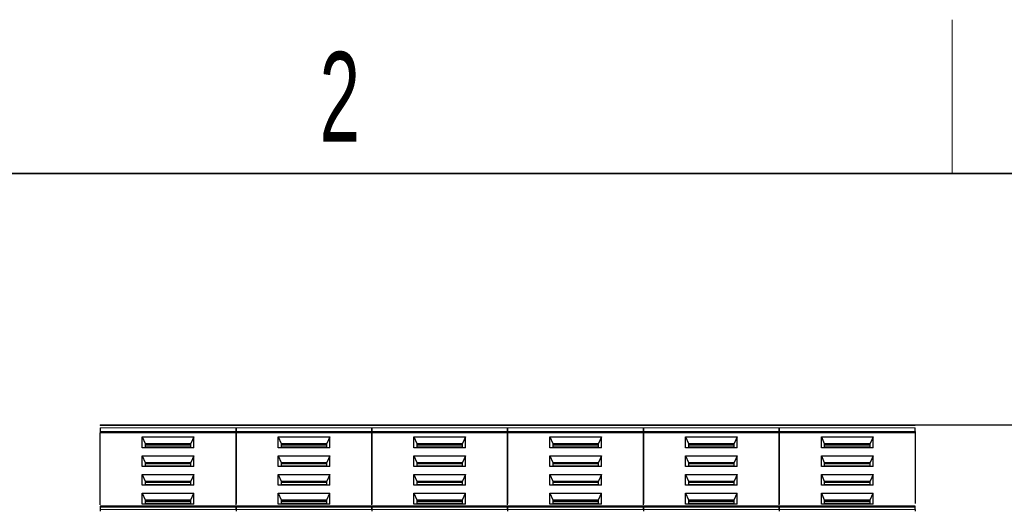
# Model space of a CAD drawing. Header units: millimetres. Extents: x 5 to 418, y 2 to 292.
# Tile 21 of 56: x 85 to 124, y 269 to 288. Entities that reach past the tile are written whole.
import ezdxf

# ---------------------------------------------------------------- set-up
doc = ezdxf.new("R2010")
doc.units = ezdxf.units.MM
doc.layers.add('SLD-0', color=7, linetype='Continuous')
doc.styles.add('SLDTEXTSTYLE0', font='TXT', dxfattribs={"width": 0.605})
doc.dimstyles.new('SLDDIMSTYLE0', dxfattribs={"dimtxt": 3.5, "dimasz": 3.302, "dimexe": 0, "dimexo": 0.0625, "dimgap": 0.875, "dimtad": 1, "dimlfac": 3, "dimrnd": 1e-09, "dimzin": 12, "dimdsep": 46, "dimtxsty": 'SLDTEXTSTYLE0', "dimsah": 1, "dimcen": 0.09, "dimadec": 0, "dimazin": 3, "dimtfac": 1, "dimtofl": 0, "dimtmove": 0, "dimatfit": 3, "dimfxl": 1, "dimfrac": 2, "dimtolj": 1, "dimtzin": 12, "dimarcsym": 0})

# ---------------------------------------------------------------- blocks, each defined once
blk = doc.blocks.new('_D_1')
at = {"layer": 'SLD-0'}
for p, q in [((120.052, 272.707), (167.819, 272.707)), ((166.819, 272.707), (166.819, 171.774)), ((156.819, 171.774), (167.819, 171.774))]:
    blk.add_line(p, q, dxfattribs=at)
for points in [[(166.819, 272.707), (166.311, 269.405), (167.327, 269.405)], [(166.819, 171.774), (167.327, 175.076), (166.311, 175.076)]]:
    blk.add_solid(points, dxfattribs=at)
at = {"layer": 'SLD-0', "insert": (162.307, 216.225), "char_height": 3.5, "attachment_point": 1, "rotation": 90, "style": 'SLDTEXTSTYLE0'}
blk.add_mtext('302,8', dxfattribs=at)

msp = doc.modelspace()

# ---------------------------------------------------------------- linework, layer by layer
at = {"color": 7, "linetype": 'Continuous', "lineweight": 25}
for p, q in [((88.252, 272.7073), (93.552, 272.7073)), ((88.252, 272.4431), (88.252, 272.396)), ((93.552, 272.7073), (98.852, 272.7073)), ((93.552, 272.4431), (93.552, 272.396)), ((93.552, 272.4431), (93.552, 272.396)), ((98.852, 272.7073), (104.152, 272.7073)), ((98.852, 272.4431), (98.852, 272.396)), ((98.852, 272.4431), (98.852, 272.396)), ((104.152, 272.7073), (109.452, 272.7073)), ((104.152, 272.4431), (104.152, 272.396)), ((104.152, 272.4431), (104.152, 272.396)), ((109.452, 272.7073), (114.752, 272.7073)), ((109.452, 272.4431), (109.452, 272.396)), ((109.452, 272.4431), (109.452, 272.396)), ((114.752, 272.7073), (120.052, 272.7073)), ((114.752, 272.4431), (114.752, 272.396)), ((114.752, 272.4431), (114.752, 272.396)), ((120.052, 272.4431), (120.052, 272.396)), ((93.552, 272.396), (88.252, 272.396)), ((88.252, 269.5845), (88.252, 272.396)), ((89.8937, 272.2309), (91.9102, 272.2309)), ((89.8937, 271.8068), (89.8937, 272.2309)), ((89.8937, 272.2309), (90.0103, 271.9717)), ((91.9102, 272.2309), (91.7937, 271.9717)), ((91.9102, 271.8068), (91.9102, 272.2309)), ((93.552, 272.396), (93.552, 269.6428)), ((98.852, 272.396), (93.552, 272.396)), ((93.552, 269.5845), (93.552, 272.396)), ((95.1937, 272.2309), (97.2102, 272.2309)), ((95.1937, 271.8068), (95.1937, 272.2309)), ((95.1937, 272.2309), (95.3103, 271.9717)), ((97.2102, 272.2309), (97.0937, 271.9717)), ((97.2102, 271.8068), (97.2102, 272.2309)), ((104.152, 272.396), (98.852, 272.396)), ((98.852, 269.5845), (98.852, 272.396)), ((98.852, 272.396), (98.852, 269.6135)), ((100.4937, 272.2309), (102.5102, 272.2309)), ((100.4937, 271.8068), (100.4937, 272.2309)), ((100.4937, 272.2309), (100.6103, 271.9717)), ((102.5102, 272.2309), (102.3937, 271.9717)), ((102.5102, 271.8068), (102.5102, 272.2309)), ((104.152, 272.396), (104.152, 269.6428)), ((109.452, 272.396), (104.152, 272.396)), ((104.152, 269.5845), (104.152, 272.396)), ((105.7937, 272.2309), (107.8102, 272.2309)), ((105.7937, 271.8068), (105.7937, 272.2309)), ((105.7937, 272.2309), (105.9103, 271.9717)), ((107.8102, 272.2309), (107.6937, 271.9717)), ((107.8102, 271.8068), (107.8102, 272.2309)), ((109.452, 272.396), (109.452, 269.6428)), ((114.752, 272.396), (109.452, 272.396)), ((109.452, 269.5845), (109.452, 272.396)), ((111.0937, 272.2309), (113.1102, 272.2309)), ((111.0937, 271.8068), (111.0937, 272.2309)), ((111.0937, 272.2309), (111.2103, 271.9717)), ((113.1102, 272.2309), (112.9937, 271.9717)), ((113.1102, 271.8068), (113.1102, 272.2309)), ((120.052, 272.396), (114.752, 272.396)), ((114.752, 269.5845), (114.752, 272.396)), ((114.752, 272.396), (114.752, 269.6135)), ((116.3937, 272.2309), (118.4102, 272.2309)), ((116.3937, 271.8068), (116.3937, 272.2309)), ((116.3937, 272.2309), (116.5103, 271.9717)), ((118.4102, 272.2309), (118.2937, 271.9717)), ((118.4102, 271.8068), (118.4102, 272.2309)), ((120.052, 272.396), (120.052, 269.6428)), ((91.9102, 271.8068), (89.8937, 271.8068)), ((90.0103, 271.9717), (90.0103, 271.8068)), ((90.0103, 271.9717), (91.7937, 271.9717)), ((90.0103, 271.9246), (91.7937, 271.9246)), ((91.7937, 271.8068), (91.7937, 271.9717)), ((97.2102, 271.8068), (95.1937, 271.8068)), ((95.3103, 271.9717), (95.3103, 271.8068)), ((95.3103, 271.9717), (97.0937, 271.9717)), ((95.3103, 271.9246), (97.0937, 271.9246)), ((97.0937, 271.8068), (97.0937, 271.9717)), ((102.5102, 271.8068), (100.4937, 271.8068)), ((100.6103, 271.9717), (100.6103, 271.8068)), ((100.6103, 271.9717), (102.3937, 271.9717)), ((100.6103, 271.9246), (102.3937, 271.9246)), ((102.3937, 271.8068), (102.3937, 271.9717)), ((107.8102, 271.8068), (105.7937, 271.8068)), ((105.9103, 271.9717), (105.9103, 271.8068)), ((105.9103, 271.9717), (107.6937, 271.9717)), ((105.9103, 271.9246), (107.6937, 271.9246)), ((107.6937, 271.8068), (107.6937, 271.9717)), ((113.1102, 271.8068), (111.0937, 271.8068)), ((111.2103, 271.9717), (111.2103, 271.8068)), ((111.2103, 271.9717), (112.9937, 271.9717)), ((111.2103, 271.9246), (112.9937, 271.9246)), ((112.9937, 271.8068), (112.9937, 271.9717)), ((118.4102, 271.8068), (116.3937, 271.8068)), ((116.5103, 271.9717), (116.5103, 271.8068)), ((116.5103, 271.9717), (118.2937, 271.9717)), ((116.5103, 271.9246), (118.2937, 271.9246)), ((118.2937, 271.8068), (118.2937, 271.9717)), ((89.8937, 271.5002), (91.9102, 271.5002)), ((89.8937, 271.0761), (89.8937, 271.5002)), ((89.8937, 271.5002), (90.0103, 271.241)), ((91.9102, 271.5002), (91.7937, 271.241)), ((91.9102, 271.0761), (91.9102, 271.5002)), ((95.1937, 271.5002), (97.2102, 271.5002)), ((95.1937, 271.0761), (95.1937, 271.5002)), ((95.1937, 271.5002), (95.3103, 271.241)), ((97.2102, 271.5002), (97.0937, 271.241)), ((97.2102, 271.0761), (97.2102, 271.5002)), ((100.4937, 271.5002), (102.5102, 271.5002)), ((100.4937, 271.0761), (100.4937, 271.5002)), ((100.4937, 271.5002), (100.6103, 271.241)), ((102.5102, 271.5002), (102.3937, 271.241)), ((102.5102, 271.0761), (102.5102, 271.5002)), ((105.7937, 271.5002), (107.8102, 271.5002)), ((105.7937, 271.0761), (105.7937, 271.5002)), ((105.7937, 271.5002), (105.9103, 271.241)), ((107.8102, 271.5002), (107.6937, 271.241)), ((107.8102, 271.0761), (107.8102, 271.5002)), ((111.0937, 271.5002), (113.1102, 271.5002)), ((111.0937, 271.0761), (111.0937, 271.5002)), ((111.0937, 271.5002), (111.2103, 271.241)), ((113.1102, 271.5002), (112.9937, 271.241)), ((113.1102, 271.0761), (113.1102, 271.5002)), ((116.3937, 271.5002), (118.4102, 271.5002)), ((116.3937, 271.0761), (116.3937, 271.5002)), ((116.3937, 271.5002), (116.5103, 271.241)), ((118.4102, 271.5002), (118.2937, 271.241)), ((118.4102, 271.0761), (118.4102, 271.5002)), ((91.9102, 271.0761), (89.8937, 271.0761)), ((90.0103, 271.241), (90.0103, 271.0761)), ((90.0103, 271.241), (91.7937, 271.241)), ((90.0103, 271.1939), (91.7937, 271.1939)), ((91.7937, 271.0761), (91.7937, 271.241)), ((97.2102, 271.0761), (95.1937, 271.0761)), ((95.3103, 271.241), (95.3103, 271.0761)), ((95.3103, 271.241), (97.0937, 271.241)), ((95.3103, 271.1939), (97.0937, 271.1939)), ((97.0937, 271.0761), (97.0937, 271.241)), ((102.5102, 271.0761), (100.4937, 271.0761)), ((100.6103, 271.241), (100.6103, 271.0761)), ((100.6103, 271.241), (102.3937, 271.241)), ((100.6103, 271.1939), (102.3937, 271.1939)), ((102.3937, 271.0761), (102.3937, 271.241)), ((107.8102, 271.0761), (105.7937, 271.0761)), ((105.9103, 271.241), (105.9103, 271.0761)), ((105.9103, 271.241), (107.6937, 271.241)), ((105.9103, 271.1939), (107.6937, 271.1939)), ((107.6937, 271.0761), (107.6937, 271.241)), ((113.1102, 271.0761), (111.0937, 271.0761)), ((111.2103, 271.241), (111.2103, 271.0761)), ((111.2103, 271.241), (112.9937, 271.241)), ((111.2103, 271.1939), (112.9937, 271.1939)), ((112.9937, 271.0761), (112.9937, 271.241)), ((118.4102, 271.0761), (116.3937, 271.0761)), ((116.5103, 271.241), (116.5103, 271.0761)), ((116.5103, 271.241), (118.2937, 271.241)), ((116.5103, 271.1939), (118.2937, 271.1939)), ((118.2937, 271.0761), (118.2937, 271.241)), ((89.8937, 270.7696), (91.9102, 270.7696)), ((89.8937, 270.3454), (89.8937, 270.7696)), ((89.8937, 270.7696), (90.0103, 270.5104)), ((90.0103, 270.5104), (90.0103, 270.3454)), ((90.0103, 270.5104), (91.7937, 270.5104)), ((91.9102, 270.7696), (91.7937, 270.5104)), ((91.7937, 270.3454), (91.7937, 270.5104)), ((91.9102, 270.3454), (91.9102, 270.7696)), ((95.1937, 270.7696), (97.2102, 270.7696)), ((95.1937, 270.3454), (95.1937, 270.7696)), ((95.1937, 270.7696), (95.3103, 270.5104)), ((95.3103, 270.5104), (95.3103, 270.3454)), ((95.3103, 270.5104), (97.0937, 270.5104)), ((97.2102, 270.7696), (97.0937, 270.5104)), ((97.0937, 270.3454), (97.0937, 270.5104)), ((97.2102, 270.3454), (97.2102, 270.7696)), ((100.4937, 270.7696), (102.5102, 270.7696)), ((100.4937, 270.3454), (100.4937, 270.7696)), ((100.4937, 270.7696), (100.6103, 270.5104)), ((100.6103, 270.5104), (100.6103, 270.3454)), ((100.6103, 270.5104), (102.3937, 270.5104)), ((102.5102, 270.7696), (102.3937, 270.5104)), ((102.3937, 270.3454), (102.3937, 270.5104)), ((102.5102, 270.3454), (102.5102, 270.7696)), ((105.7937, 270.7696), (107.8102, 270.7696)), ((105.7937, 270.3454), (105.7937, 270.7696)), ((105.7937, 270.7696), (105.9103, 270.5104)), ((105.9103, 270.5104), (105.9103, 270.3454)), ((105.9103, 270.5104), (107.6937, 270.5104)), ((107.8102, 270.7696), (107.6937, 270.5104)), ((107.6937, 270.3454), (107.6937, 270.5104)), ((107.8102, 270.3454), (107.8102, 270.7696)), ((111.0937, 270.7696), (113.1102, 270.7696)), ((111.0937, 270.3454), (111.0937, 270.7696)), ((111.0937, 270.7696), (111.2103, 270.5104)), ((111.2103, 270.5104), (111.2103, 270.3454)), ((111.2103, 270.5104), (112.9937, 270.5104)), ((113.1102, 270.7696), (112.9937, 270.5104)), ((112.9937, 270.3454), (112.9937, 270.5104)), ((113.1102, 270.3454), (113.1102, 270.7696)), ((116.3937, 270.7696), (118.4102, 270.7696)), ((116.3937, 270.3454), (116.3937, 270.7696)), ((116.3937, 270.7696), (116.5103, 270.5104)), ((116.5103, 270.5104), (116.5103, 270.3454)), ((116.5103, 270.5104), (118.2937, 270.5104)), ((118.4102, 270.7696), (118.2937, 270.5104)), ((118.2937, 270.3454), (118.2937, 270.5104)), ((118.4102, 270.3454), (118.4102, 270.7696)), ((91.9102, 270.3454), (89.8937, 270.3454)), ((90.0103, 270.4632), (91.7937, 270.4632)), ((97.2102, 270.3454), (95.1937, 270.3454)), ((95.3103, 270.4632), (97.0937, 270.4632)), ((102.5102, 270.3454), (100.4937, 270.3454)), ((100.6103, 270.4632), (102.3937, 270.4632)), ((107.8102, 270.3454), (105.7937, 270.3454)), ((105.9103, 270.4632), (107.6937, 270.4632)), ((113.1102, 270.3454), (111.0937, 270.3454)), ((111.2103, 270.4632), (112.9937, 270.4632)), ((118.4102, 270.3454), (116.3937, 270.3454)), ((116.5103, 270.4632), (118.2937, 270.4632)), ((89.8937, 270.0389), (91.9102, 270.0389)), ((89.8937, 269.6147), (89.8937, 270.0389)), ((89.8937, 270.0389), (90.0103, 269.7797)), ((90.0103, 269.7797), (90.0103, 269.6147)), ((90.0103, 269.7797), (91.7937, 269.7797)), ((91.7937, 269.7797), (91.9102, 270.0389)), ((91.7937, 269.6147), (91.7937, 269.7797)), ((91.9102, 269.6147), (91.9102, 270.0389)), ((95.1937, 270.0389), (97.2102, 270.0389)), ((95.1937, 269.6147), (95.1937, 270.0389)), ((95.1937, 270.0389), (95.3103, 269.7797)), ((95.3103, 269.7797), (95.3103, 269.6147)), ((95.3103, 269.7797), (97.0937, 269.7797)), ((97.0937, 269.7797), (97.2102, 270.0389)), ((97.0937, 269.6147), (97.0937, 269.7797)), ((97.2102, 269.6147), (97.2102, 270.0389)), ((100.4937, 270.0389), (102.5102, 270.0389)), ((100.4937, 269.6147), (100.4937, 270.0389)), ((100.4937, 270.0389), (100.6103, 269.7797)), ((100.6103, 269.7797), (100.6103, 269.6147)), ((100.6103, 269.7797), (102.3937, 269.7797)), ((102.3937, 269.7797), (102.5102, 270.0389)), ((102.3937, 269.6147), (102.3937, 269.7797)), ((102.5102, 269.6147), (102.5102, 270.0389)), ((105.7937, 270.0389), (107.8102, 270.0389)), ((105.7937, 269.6147), (105.7937, 270.0389)), ((105.7937, 270.0389), (105.9103, 269.7797)), ((105.9103, 269.7797), (105.9103, 269.6147)), ((105.9103, 269.7797), (107.6937, 269.7797)), ((107.6937, 269.7797), (107.8102, 270.0389)), ((107.6937, 269.6147), (107.6937, 269.7797)), ((107.8102, 269.6147), (107.8102, 270.0389)), ((111.0937, 270.0389), (113.1102, 270.0389)), ((111.0937, 269.6147), (111.0937, 270.0389)), ((111.0937, 270.0389), (111.2103, 269.7797)), ((111.2103, 269.7797), (111.2103, 269.6147)), ((111.2103, 269.7797), (112.9937, 269.7797)), ((112.9937, 269.7797), (113.1102, 270.0389)), ((112.9937, 269.6147), (112.9937, 269.7797)), ((113.1102, 269.6147), (113.1102, 270.0389)), ((116.3937, 270.0389), (118.4102, 270.0389)), ((116.3937, 269.6147), (116.3937, 270.0389)), ((116.3937, 270.0389), (116.5103, 269.7797)), ((116.5103, 269.7797), (116.5103, 269.6147)), ((116.5103, 269.7797), (118.2937, 269.7797)), ((118.2937, 269.7797), (118.4102, 270.0389)), ((118.2937, 269.6147), (118.2937, 269.7797)), ((118.4102, 269.6147), (118.4102, 270.0389)), ((93.552, 269.5261), (88.252, 269.5261)), ((88.252, 269.4968), (88.252, 269.4033)), ((91.9102, 269.6147), (89.8937, 269.6147)), ((90.0103, 269.7325), (91.7937, 269.7325)), ((98.852, 269.5261), (93.552, 269.5261)), ((93.552, 269.4033), (93.552, 269.4968)), ((93.552, 269.4968), (93.552, 269.4033)), ((97.2102, 269.6147), (95.1937, 269.6147)), ((95.3103, 269.7325), (97.0937, 269.7325)), ((104.152, 269.5261), (98.852, 269.5261)), ((98.852, 269.4968), (98.852, 269.4033)), ((98.852, 269.4033), (98.852, 269.4968)), ((102.5102, 269.6147), (100.4937, 269.6147)), ((100.6103, 269.7325), (102.3937, 269.7325)), ((109.452, 269.5261), (104.152, 269.5261)), ((104.152, 269.4033), (104.152, 269.4968)), ((104.152, 269.4968), (104.152, 269.4033)), ((107.8102, 269.6147), (105.7937, 269.6147)), ((105.9103, 269.7325), (107.6937, 269.7325)), ((114.752, 269.5261), (109.452, 269.5261)), ((109.452, 269.4033), (109.452, 269.4968)), ((109.452, 269.4968), (109.452, 269.4033)), ((113.1102, 269.6147), (111.0937, 269.6147)), ((111.2103, 269.7325), (112.9937, 269.7325)), ((120.052, 269.5261), (114.752, 269.5261)), ((114.752, 269.4968), (114.752, 269.4033)), ((114.752, 269.4033), (114.752, 269.4968)), ((118.4102, 269.6147), (116.3937, 269.6147)), ((116.5103, 269.7325), (118.2937, 269.7325)), ((120.052, 269.4033), (120.052, 269.4968))]:
    msp.add_line(p, q, dxfattribs=at)
at = {"color": 7, "linetype": 'Continuous', "lineweight": 18}
for p, q in [((88.252, 272.6781), (93.552, 272.6781)), ((88.252, 272.5845), (93.552, 272.5845)), ((93.552, 272.4431), (88.252, 272.4431)), ((93.552, 272.6781), (98.852, 272.6781)), ((93.552, 272.5845), (98.852, 272.5845)), ((98.852, 272.4431), (93.552, 272.4431)), ((98.852, 272.6781), (104.152, 272.6781)), ((98.852, 272.5845), (104.152, 272.5845)), ((104.152, 272.4431), (98.852, 272.4431)), ((104.152, 272.6781), (109.452, 272.6781)), ((104.152, 272.5845), (109.452, 272.5845)), ((109.452, 272.4431), (104.152, 272.4431)), ((109.452, 272.6781), (114.752, 272.6781)), ((109.452, 272.5845), (114.752, 272.5845)), ((114.752, 272.4431), (109.452, 272.4431)), ((114.752, 272.6781), (120.052, 272.6781)), ((114.752, 272.5845), (120.052, 272.5845)), ((120.052, 272.4431), (114.752, 272.4431)), ((90.0103, 271.8421), (91.7937, 271.8421)), ((95.3103, 271.8421), (97.0937, 271.8421)), ((100.6103, 271.8421), (102.3937, 271.8421)), ((105.9103, 271.8421), (107.6937, 271.8421)), ((111.2103, 271.8421), (112.9937, 271.8421)), ((116.5103, 271.8421), (118.2937, 271.8421)), ((90.0103, 271.1114), (91.7937, 271.1114)), ((95.3103, 271.1114), (97.0937, 271.1114)), ((100.6103, 271.1114), (102.3937, 271.1114)), ((105.9103, 271.1114), (107.6937, 271.1114)), ((111.2103, 271.1114), (112.9937, 271.1114)), ((116.5103, 271.1114), (118.2937, 271.1114)), ((90.0103, 270.3807), (91.7937, 270.3807)), ((95.3103, 270.3807), (97.0937, 270.3807)), ((100.6103, 270.3807), (102.3937, 270.3807)), ((105.9103, 270.3807), (107.6937, 270.3807)), ((111.2103, 270.3807), (112.9937, 270.3807)), ((116.5103, 270.3807), (118.2937, 270.3807)), ((88.252, 269.4968), (93.552, 269.4968)), ((93.552, 269.4033), (88.252, 269.4033)), ((90.0103, 269.65), (91.7937, 269.65)), ((93.552, 269.4968), (98.852, 269.4968)), ((98.852, 269.4033), (93.552, 269.4033)), ((95.3103, 269.65), (97.0937, 269.65)), ((98.852, 269.4968), (104.152, 269.4968)), ((104.152, 269.4033), (98.852, 269.4033)), ((100.6103, 269.65), (102.3937, 269.65)), ((104.152, 269.4968), (109.452, 269.4968)), ((109.452, 269.4033), (104.152, 269.4033)), ((105.9103, 269.65), (107.6937, 269.65)), ((109.452, 269.4968), (114.752, 269.4968)), ((114.752, 269.4033), (109.452, 269.4033)), ((111.2103, 269.65), (112.9937, 269.65)), ((114.752, 269.4968), (120.052, 269.4968)), ((120.052, 269.4033), (114.752, 269.4033)), ((116.5103, 269.65), (118.2937, 269.65))]:
    msp.add_line(p, q, dxfattribs=at)
at = {"color": 7, "linetype": 'Continuous', "lineweight": 25}
for points in [[(88.252, 272.7073), (88.252, 272.707), (88.252, 272.7062), (88.252, 272.7003), (88.252, 272.6912), (88.252, 272.6824), (88.252, 272.6781)], [(88.252, 272.5845), (88.252, 272.5742), (88.252, 272.5535), (88.252, 272.5138), (88.252, 272.4741), (88.252, 272.4534), (88.252, 272.4431)], [(93.552, 272.7073), (93.552, 272.707), (93.552, 272.7062), (93.552, 272.7003), (93.552, 272.6912), (93.552, 272.6824), (93.552, 272.6781)], [(93.552, 272.7073), (93.552, 272.707), (93.552, 272.7062), (93.552, 272.7003), (93.552, 272.6912), (93.552, 272.6824), (93.552, 272.6781)], [(93.552, 272.4431), (93.552, 272.4534), (93.552, 272.4741), (93.552, 272.5138), (93.552, 272.5535), (93.552, 272.5742), (93.552, 272.5845)], [(93.552, 272.5845), (93.552, 272.5742), (93.552, 272.5535), (93.552, 272.5138), (93.552, 272.4741), (93.552, 272.4534), (93.552, 272.4431)], [(98.852, 272.7073), (98.852, 272.707), (98.852, 272.7062), (98.852, 272.7003), (98.852, 272.6912), (98.852, 272.6824), (98.852, 272.6781)], [(98.852, 272.7073), (98.852, 272.707), (98.852, 272.7062), (98.852, 272.7003), (98.852, 272.6912), (98.852, 272.6824), (98.852, 272.6781)], [(98.852, 272.5845), (98.852, 272.5742), (98.852, 272.5535), (98.852, 272.5138), (98.852, 272.4741), (98.852, 272.4534), (98.852, 272.4431)], [(98.852, 272.4431), (98.852, 272.4534), (98.852, 272.4741), (98.852, 272.5138), (98.852, 272.5535), (98.852, 272.5742), (98.852, 272.5845)], [(104.152, 272.7073), (104.152, 272.707), (104.152, 272.7062), (104.152, 272.7003), (104.152, 272.6912), (104.152, 272.6824), (104.152, 272.6781)], [(104.152, 272.7073), (104.152, 272.707), (104.152, 272.7062), (104.152, 272.7003), (104.152, 272.6912), (104.152, 272.6824), (104.152, 272.6781)], [(104.152, 272.4431), (104.152, 272.4534), (104.152, 272.4741), (104.152, 272.5138), (104.152, 272.5535), (104.152, 272.5742), (104.152, 272.5845)], [(104.152, 272.5845), (104.152, 272.5742), (104.152, 272.5535), (104.152, 272.5138), (104.152, 272.4741), (104.152, 272.4534), (104.152, 272.4431)], [(109.452, 272.7073), (109.452, 272.707), (109.452, 272.7062), (109.452, 272.7003), (109.452, 272.6912), (109.452, 272.6824), (109.452, 272.6781)], [(109.452, 272.7073), (109.452, 272.707), (109.452, 272.7062), (109.452, 272.7003), (109.452, 272.6912), (109.452, 272.6824), (109.452, 272.6781)], [(109.452, 272.4431), (109.452, 272.4534), (109.452, 272.4741), (109.452, 272.5138), (109.452, 272.5535), (109.452, 272.5742), (109.452, 272.5845)], [(109.452, 272.5845), (109.452, 272.5742), (109.452, 272.5535), (109.452, 272.5138), (109.452, 272.4741), (109.452, 272.4534), (109.452, 272.4431)], [(114.752, 272.7073), (114.752, 272.707), (114.752, 272.7062), (114.752, 272.7003), (114.752, 272.6912), (114.752, 272.6824), (114.752, 272.6781)], [(114.752, 272.7073), (114.752, 272.707), (114.752, 272.7062), (114.752, 272.7003), (114.752, 272.6912), (114.752, 272.6824), (114.752, 272.6781)], [(114.752, 272.5845), (114.752, 272.5742), (114.752, 272.5535), (114.752, 272.5138), (114.752, 272.4741), (114.752, 272.4534), (114.752, 272.4431)], [(114.752, 272.4431), (114.752, 272.4534), (114.752, 272.4741), (114.752, 272.5138), (114.752, 272.5535), (114.752, 272.5742), (114.752, 272.5845)], [(120.052, 272.7073), (120.052, 272.707), (120.052, 272.7062), (120.052, 272.7003), (120.052, 272.6912), (120.052, 272.6824), (120.052, 272.6781)], [(120.052, 272.4431), (120.052, 272.4534), (120.052, 272.4741), (120.052, 272.5138), (120.052, 272.5535), (120.052, 272.5742), (120.052, 272.5845)], [(88.252, 269.5261), (88.252, 269.5248), (88.252, 269.522), (88.252, 269.5052), (88.252, 269.4968)], [(88.252, 269.4033), (88.252, 269.3984), (88.252, 269.3886), (88.252, 269.3711), (88.252, 269.3522), (88.252, 269.3391), (88.252, 269.3326)], [(93.552, 269.4968), (93.552, 269.5052), (93.552, 269.522), (93.552, 269.5248), (93.552, 269.5261)], [(93.552, 269.5261), (93.552, 269.5248), (93.552, 269.522), (93.552, 269.5052), (93.552, 269.4968)], [(93.552, 269.4033), (93.552, 269.3984), (93.552, 269.3886), (93.552, 269.3711), (93.552, 269.3522), (93.552, 269.3391), (93.552, 269.3326)], [(93.552, 269.4033), (93.552, 269.3984), (93.552, 269.3886), (93.552, 269.3711), (93.552, 269.3522), (93.552, 269.3391), (93.552, 269.3326)], [(98.852, 269.5261), (98.852, 269.5248), (98.852, 269.522), (98.852, 269.5052), (98.852, 269.4968)], [(98.852, 269.4968), (98.852, 269.5052), (98.852, 269.522), (98.852, 269.5248), (98.852, 269.5261)], [(98.852, 269.4033), (98.852, 269.3984), (98.852, 269.3886), (98.852, 269.3711), (98.852, 269.3522), (98.852, 269.3391), (98.852, 269.3326)], [(98.852, 269.4033), (98.852, 269.3984), (98.852, 269.3886), (98.852, 269.3711), (98.852, 269.3522), (98.852, 269.3391), (98.852, 269.3326)], [(104.152, 269.4968), (104.152, 269.5052), (104.152, 269.522), (104.152, 269.5248), (104.152, 269.5261)], [(104.152, 269.5261), (104.152, 269.5248), (104.152, 269.522), (104.152, 269.5052), (104.152, 269.4968)], [(104.152, 269.4033), (104.152, 269.3984), (104.152, 269.3886), (104.152, 269.3711), (104.152, 269.3522), (104.152, 269.3391), (104.152, 269.3326)], [(104.152, 269.4033), (104.152, 269.3984), (104.152, 269.3886), (104.152, 269.3711), (104.152, 269.3522), (104.152, 269.3391), (104.152, 269.3326)], [(109.452, 269.4968), (109.452, 269.5052), (109.452, 269.522), (109.452, 269.5248), (109.452, 269.5261)], [(109.452, 269.5261), (109.452, 269.5248), (109.452, 269.522), (109.452, 269.5052), (109.452, 269.4968)], [(109.452, 269.4033), (109.452, 269.3984), (109.452, 269.3886), (109.452, 269.3711), (109.452, 269.3522), (109.452, 269.3391), (109.452, 269.3326)], [(109.452, 269.4033), (109.452, 269.3984), (109.452, 269.3886), (109.452, 269.3711), (109.452, 269.3522), (109.452, 269.3391), (109.452, 269.3326)], [(114.752, 269.5261), (114.752, 269.5248), (114.752, 269.522), (114.752, 269.5052), (114.752, 269.4968)], [(114.752, 269.4968), (114.752, 269.5052), (114.752, 269.522), (114.752, 269.5248), (114.752, 269.5261)], [(114.752, 269.4033), (114.752, 269.3984), (114.752, 269.3886), (114.752, 269.3711), (114.752, 269.3522), (114.752, 269.3391), (114.752, 269.3326)], [(114.752, 269.4033), (114.752, 269.3984), (114.752, 269.3886), (114.752, 269.3711), (114.752, 269.3522), (114.752, 269.3391), (114.752, 269.3326)], [(120.052, 269.4968), (120.052, 269.5052), (120.052, 269.522), (120.052, 269.5248), (120.052, 269.5261)], [(120.052, 269.4033), (120.052, 269.3984), (120.052, 269.3886), (120.052, 269.3711), (120.052, 269.3522), (120.052, 269.3391), (120.052, 269.3326)]]:
    msp.add_open_spline(points, degree=3, dxfattribs=at)
at = {"layer": 'SLD-0', "lineweight": 18}
msp.add_line((121.5, 282.5), (121.5, 288.5), dxfattribs=at)
at = {"layer": 'SLD-0', "lineweight": 35}
msp.add_line((408, 282.5), (26, 282.5), dxfattribs=at)

# ---------------------------------------------------------------- texts
at = {"layer": 'SLD-0', "insert": (97.6027, 287.243), "char_height": 3.5, "attachment_point": 2, "style": 'SLDTEXTSTYLE0'}
msp.add_mtext('2', dxfattribs=at)

# ---------------------------------------------------------------- dimensions: what is measured, and where the dimension line sits
at = {"layer": 'SLD-0'}
dim = msp.add_linear_dim(base=(166.8187, 171.774), p1=(120.052, 272.7073), p2=(156.8187, 171.774), angle=90, dimstyle='SLDDIMSTYLE0', dxfattribs=at)
dim.commit()
dim.dimension.update_dxf_attribs({"geometry": '_D_1', "text_midpoint": (166.8187, 222.2407), "dimtype": 160})

doc.saveas('drawing.dxf')
